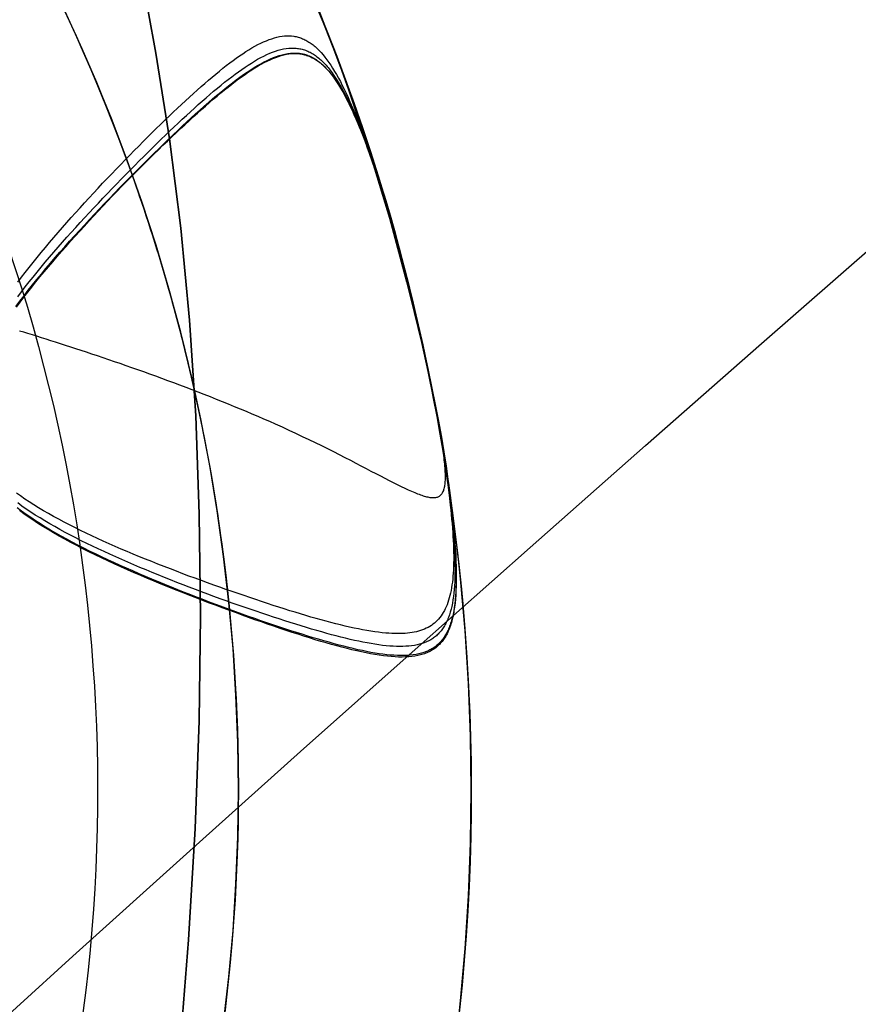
# Model space of a CAD drawing. Extents: x 5157 to 5867, y -156 to 1031.
# Tile 22 of 87: x 5477.6 to 5479.43, y 593.36 to 595.52. Entities that reach past the tile are written whole.
import ezdxf

# ---------------------------------------------------------------- set-up
doc = ezdxf.new("R2010")
doc.units = 0
doc.layers.add('1', color=7, linetype='CONTINUOUS')

msp = doc.modelspace()

# ---------------------------------------------------------------- linework, layer by layer
at = {"layer": '1', "color": 35}
for points in [[(5477.8786, 595.5361), (5477.8956, 595.4448), (5477.9257, 595.2568), (5477.9502, 595.062), (5477.9692, 594.8604), (5477.9827, 594.6518), (5477.9906, 594.4364), (5477.9931, 594.2141), (5477.99, 593.9849), (5477.9814, 593.7489), (5477.9673, 593.5059), (5477.9477, 593.2561), (5477.9226, 592.9995), (5477.892, 592.7359), (5477.8558, 592.4655), (5477.8142, 592.1882), (5477.767, 591.904)], [(5477.767, 591.904), (5477.8142, 592.1882), (5477.8558, 592.4655), (5477.892, 592.7359), (5477.9226, 592.9995), (5477.9477, 593.2561), (5477.9673, 593.5059), (5477.9814, 593.7489), (5477.99, 593.9849), (5477.9931, 594.2141), (5477.9906, 594.4364), (5477.9827, 594.6518), (5477.9692, 594.8604), (5477.9502, 595.062), (5477.9257, 595.2568), (5477.8956, 595.4448), (5477.8786, 595.5361)]]:
    msp.add_lwpolyline(points, dxfattribs=at)
for points in [[(5478.2085, 595.6382, 104.0162), (5478.2646, 595.504, 104.0162), (5478.291, 595.4358, 104.0165), (5478.3163, 595.3662, 104.0171), (5478.3637, 595.225, 104.0187), (5478.4063, 595.0834, 104.0198), (5478.4439, 594.9445, 104.0191), (5478.4607, 594.8771, 104.0177), (5478.4761, 594.8115, 104.0153), (5478.4901, 594.7481, 104.0119), (5478.5026, 594.6873, 104.0071), (5478.5082, 594.658, 104.0042), (5478.5135, 594.6295, 104.001), (5478.5184, 594.6019, 103.9973), (5478.5229, 594.5751, 103.9932), (5478.527, 594.5493, 103.9887), (5478.5307, 594.5245, 103.9837), (5478.534, 594.5007, 103.9782), (5478.5355, 594.4892, 103.9753), (5478.5369, 594.478, 103.9723), (5478.5393, 594.4563, 103.9658), (5478.5405, 594.4458, 103.9624), (5478.5415, 594.4356, 103.9588), (5478.5424, 594.4255, 103.9552), (5478.5433, 594.4157, 103.9515), (5478.5441, 594.4061, 103.9476), (5478.5447, 594.3967, 103.9436), (5478.5453, 594.3876, 103.9396), (5478.5458, 594.3786, 103.9354), (5478.5462, 594.3699, 103.9311), (5478.5465, 594.3614, 103.9268), (5478.5467, 594.3531, 103.9223), (5478.5468, 594.345, 103.9178), (5478.5468, 594.3372, 103.9131), (5478.5467, 594.3295, 103.9084), (5478.5465, 594.3221, 103.9036), (5478.5462, 594.3148, 103.8988), (5478.5458, 594.3078, 103.8938), (5478.5453, 594.3009, 103.8888), (5478.5447, 594.2943, 103.8837), (5478.544, 594.2878, 103.8785), (5478.5431, 594.2816, 103.8733), (5478.5422, 594.2755, 103.868), (5478.5411, 594.2697, 103.8627), (5478.54, 594.264, 103.8572), (5478.5387, 594.2585, 103.8518), (5478.5373, 594.2533, 103.8462), (5478.5358, 594.2482, 103.8407), (5478.5341, 594.2433, 103.8351), (5478.5324, 594.2385, 103.8294), (5478.5305, 594.234, 103.8237), (5478.5285, 594.2296, 103.8179), (5478.5264, 594.2255, 103.8121), (5478.5241, 594.2215, 103.8063), (5478.5217, 594.2176, 103.8005), (5478.5192, 594.214, 103.7946), (5478.5166, 594.2105, 103.7887), (5478.5138, 594.2072, 103.7827), (5478.5109, 594.2041, 103.7768), (5478.5079, 594.2012, 103.7708), (5478.5047, 594.1984, 103.7648), (5478.5014, 594.1958, 103.7588), (5478.498, 594.1933, 103.7528), (5478.4944, 594.191, 103.7468), (5478.4907, 594.1889, 103.7407), (5478.4869, 594.1869, 103.7347), (5478.4829, 594.1851, 103.7287), (5478.4787, 594.1834, 103.7226), (5478.4745, 594.182, 103.7166), (5478.47, 594.1806, 103.7106), (5478.4655, 594.1794, 103.7046), (5478.4607, 594.1784, 103.6986), (5478.4559, 594.1775, 103.6926), (5478.4509, 594.1767, 103.6866), (5478.4457, 594.1762, 103.6807), (5478.4404, 594.1757, 103.6748), (5478.4349, 594.1754, 103.6689), (5478.4292, 594.1752, 103.663), (5478.4235, 594.1752, 103.6571), (5478.4175, 594.1753, 103.6513), (5478.4114, 594.1756, 103.6456), (5478.4051, 594.176, 103.6398), (5478.3987, 594.1765, 103.6341), (5478.3908, 594.1773, 103.6274), (5478.3827, 594.1782, 103.6208), (5478.3743, 594.1794, 103.6143), (5478.3657, 594.1807, 103.6079), (5478.3568, 594.1821, 103.6017), (5478.3478, 594.1838, 103.5955), (5478.3385, 594.1856, 103.5896), (5478.329, 594.1875, 103.5837), (5478.3193, 594.1896, 103.5781), (5478.3094, 594.1919, 103.5725), (5478.2993, 594.1943, 103.5672), (5478.289, 594.1968, 103.562), (5478.2785, 594.1995, 103.5571), (5478.2679, 594.2023, 103.5523), (5478.257, 594.2052, 103.5477), (5478.246, 594.2083, 103.5433), (5478.2348, 594.2115, 103.5392), (5478.2234, 594.2148, 103.5352), (5478.2119, 594.2182, 103.5315), (5478.2002, 594.2218, 103.528), (5478.1883, 594.2254, 103.5248), (5478.1763, 594.2292, 103.5218), (5478.1642, 594.2331, 103.5191), (5478.1519, 594.2371, 103.5166), (5478.1394, 594.2411, 103.5144), (5478.1269, 594.2453, 103.5125), (5478.1142, 594.2495, 103.5109), (5478.1014, 594.2539, 103.5095), (5478.0885, 594.2583, 103.5085), (5478.0754, 594.2628, 103.5078), (5478.0623, 594.2674, 103.5074), (5478.049, 594.272, 103.5073), (5478.0357, 594.2767, 103.5075), (5478.0223, 594.2815, 103.5081), (5478.0088, 594.2864, 103.5091), (5477.9953, 594.2913, 103.5103), (5477.9817, 594.2962, 103.512), (5477.9681, 594.3012, 103.514), (5477.9545, 594.3063, 103.5163), (5477.9409, 594.3115, 103.5189), (5477.9273, 594.3166, 103.5219), (5477.9137, 594.3219, 103.5253), (5477.9001, 594.3272, 103.5289), (5477.8866, 594.3326, 103.533), (5477.8731, 594.338, 103.5373), (5477.8597, 594.3435, 103.542), (5477.8463, 594.349, 103.547), (5477.833, 594.3546, 103.5523), (5477.8198, 594.3602, 103.558), (5477.8067, 594.3659, 103.564), (5477.7937, 594.3716, 103.5703), (5477.7808, 594.3774, 103.577), (5477.768, 594.3832, 103.584), (5477.7554, 594.3891, 103.5913), (5477.743, 594.395, 103.5989), (5477.7307, 594.401, 103.6069), (5477.7186, 594.407, 103.6151), (5477.7066, 594.4131, 103.6237), (5477.6949, 594.4192, 103.6326), (5477.6833, 594.4253, 103.6418), (5477.672, 594.4315, 103.6514), (5477.6609, 594.4378, 103.6612), (5477.65, 594.444, 103.6714), (5477.6394, 594.4504, 103.6819), (5477.6291, 594.4567, 103.6926), (5477.619, 594.4631, 103.7037), (5477.6092, 594.4696, 103.715), (5477.5998, 594.4762, 103.7266), (5477.5906, 594.4827, 103.7384)], [(5477.5935, 594.9437, 104.418), (5477.6017, 594.9544, 104.4264), (5477.61, 594.9651, 104.4345), (5477.6185, 594.9759, 104.4423), (5477.6272, 594.9867, 104.4497), (5477.636, 594.9976, 104.4568), (5477.645, 595.0085, 104.4635), (5477.6541, 595.0194, 104.4698), (5477.6633, 595.0303, 104.4758), (5477.6726, 595.0412, 104.4814), (5477.682, 595.0522, 104.4867), (5477.6915, 595.0631, 104.4916), (5477.701, 595.074, 104.4961), (5477.7107, 595.0848, 104.5003), (5477.7203, 595.0957, 104.5041), (5477.7301, 595.1065, 104.5076), (5477.7399, 595.1173, 104.5108), (5477.7497, 595.128, 104.5136), (5477.7595, 595.1387, 104.5161), (5477.7694, 595.1493, 104.5182), (5477.7793, 595.1599, 104.5201), (5477.7892, 595.1704, 104.5216), (5477.7991, 595.1808, 104.5228), (5477.809, 595.1911, 104.5236), (5477.8189, 595.2014, 104.5242), (5477.8287, 595.2115, 104.5244), (5477.8385, 595.2216, 104.5244), (5477.8483, 595.2315, 104.524), (5477.8581, 595.2414, 104.5234), (5477.8678, 595.2511, 104.5224), (5477.8775, 595.2607, 104.5212), (5477.8871, 595.2701, 104.5196), (5477.8966, 595.2795, 104.5178), (5477.906, 595.2887, 104.5157), (5477.9154, 595.2977, 104.5133), (5477.9246, 595.3066, 104.5106), (5477.9338, 595.3153, 104.5077), (5477.9428, 595.3239, 104.5045), (5477.9518, 595.3323, 104.501), (5477.9606, 595.3405, 104.4973), (5477.9693, 595.3485, 104.4933), (5477.9779, 595.3563, 104.4892), (5477.9863, 595.3639, 104.4848), (5477.9947, 595.3713, 104.4802), (5478.0029, 595.3785, 104.4753), (5478.011, 595.3855, 104.4703), (5478.019, 595.3923, 104.4652), (5478.0268, 595.3989, 104.4598), (5478.0346, 595.4053, 104.4543), (5478.0422, 595.4114, 104.4486), (5478.0497, 595.4173, 104.4427), (5478.0571, 595.423, 104.4367), (5478.0644, 595.4284, 104.4306), (5478.0716, 595.4336, 104.4243), (5478.0787, 595.4386, 104.4179), (5478.0856, 595.4433, 104.4114), (5478.0925, 595.4478, 104.4048), (5478.0992, 595.452, 104.398), (5478.1058, 595.4559, 104.3912), (5478.1123, 595.4596, 104.3843), (5478.1187, 595.4631, 104.3773), (5478.125, 595.4662, 104.3702), (5478.1312, 595.4691, 104.3631), (5478.1373, 595.4717, 104.3559), (5478.1432, 595.4741, 104.3487), (5478.1491, 595.4761, 104.3414), (5478.1548, 595.4779, 104.3341), (5478.1605, 595.4794, 104.3268), (5478.166, 595.4806, 104.3194), (5478.1715, 595.4815, 104.3121), (5478.1768, 595.4821, 104.3047), (5478.182, 595.4824, 104.2974), (5478.1872, 595.4824, 104.29), (5478.1923, 595.4821, 104.2827), (5478.1973, 595.4815, 104.2754), (5478.1997, 595.4811, 104.2717), (5478.2022, 595.4806, 104.2681), (5478.2046, 595.48, 104.2645), (5478.207, 595.4794, 104.2609), (5478.2094, 595.4787, 104.2573), (5478.2118, 595.4779, 104.2537), (5478.2142, 595.477, 104.2501), (5478.2166, 595.4761, 104.2465), (5478.2189, 595.475, 104.2429), (5478.2212, 595.4739, 104.2394), (5478.2235, 595.4728, 104.2358), (5478.2258, 595.4715, 104.2323), (5478.2281, 595.4702, 104.2288), (5478.2304, 595.4688, 104.2253), (5478.2327, 595.4673, 104.2218), (5478.2349, 595.4657, 104.2183), (5478.2371, 595.4641, 104.2149), (5478.2394, 595.4624, 104.2114), (5478.2416, 595.4606, 104.208), (5478.2438, 595.4587, 104.2046), (5478.246, 595.4568, 104.2012), (5478.2482, 595.4547, 104.1978), (5478.2525, 595.4505, 104.1911), (5478.2568, 595.4459, 104.1845), (5478.2611, 595.4409, 104.178), (5478.2654, 595.4357, 104.1715), (5478.2696, 595.4301, 104.1651), (5478.2738, 595.4243, 104.1589), (5478.278, 595.4181, 104.1527), (5478.2822, 595.4116, 104.1466), (5478.2864, 595.4047, 104.1407), (5478.2906, 595.3975, 104.1348), (5478.2948, 595.3901, 104.1291), (5478.299, 595.3822, 104.1234), (5478.3031, 595.3741, 104.1179), (5478.3073, 595.3656, 104.1125), (5478.3115, 595.3568, 104.1073), (5478.3158, 595.3477, 104.1022), (5478.32, 595.3382, 104.0972), (5478.3285, 595.3186, 104.0877), (5478.3327, 595.3086, 104.0831), (5478.337, 595.2983, 104.0787), (5478.3412, 595.2878, 104.0744), (5478.3455, 595.2771, 104.0703), (5478.3498, 595.2661, 104.0663), (5478.3541, 595.2548, 104.0625), (5478.3584, 595.2433, 104.0588), (5478.3627, 595.2314, 104.0552), (5478.367, 595.2191, 104.0518), (5478.3714, 595.2065, 104.0486), (5478.3758, 595.1936, 104.0455), (5478.3803, 595.1802, 104.0425), (5478.3893, 595.1522, 104.0371), (5478.3984, 595.1223, 104.0323), (5478.4078, 595.0904, 104.028), (5478.4174, 595.0564, 104.0245), (5478.4272, 595.0201, 104.0215), (5478.4373, 594.9814, 104.0192), (5478.4477, 594.94, 104.0176), (5478.4694, 594.8487, 104.0162), (5478.4898, 594.7573, 104.0176), (5478.4986, 594.7156, 104.0193), (5478.5065, 594.6765, 104.0216), (5478.5136, 594.6397, 104.0246), (5478.5199, 594.6051, 104.0283), (5478.5254, 594.5725, 104.0325), (5478.5302, 594.5419, 104.0374), (5478.5343, 594.513, 104.043), (5478.5362, 594.4991, 104.0459), (5478.5379, 594.4856, 104.0491), (5478.5395, 594.4725, 104.0524), (5478.5409, 594.4597, 104.0558), (5478.5422, 594.4472, 104.0594), (5478.5434, 594.435, 104.0631), (5478.5445, 594.4231, 104.067), (5478.5454, 594.4114, 104.071), (5478.5463, 594.4, 104.0752), (5478.547, 594.3888, 104.0795), (5478.5477, 594.3778, 104.0839), (5478.5483, 594.367, 104.0885), (5478.5492, 594.3458, 104.0981), (5478.5495, 594.3355, 104.1031), (5478.5497, 594.3255, 104.1083), (5478.5498, 594.3158, 104.1135), (5478.5497, 594.3064, 104.1189), (5478.5495, 594.2973, 104.1245), (5478.5491, 594.2885, 104.1301), (5478.5486, 594.28, 104.1359), (5478.548, 594.2718, 104.1418), (5478.5472, 594.2638, 104.1478), (5478.5463, 594.2562, 104.1539), (5478.5452, 594.2488, 104.1601), (5478.544, 594.2417, 104.1664), (5478.5426, 594.2349, 104.1727), (5478.541, 594.2284, 104.1792), (5478.5393, 594.2222, 104.1858), (5478.5374, 594.2162, 104.1924), (5478.5353, 594.2105, 104.1991), (5478.5342, 594.2077, 104.2025), (5478.5331, 594.205, 104.2059), (5478.5319, 594.2024, 104.2093), (5478.5307, 594.1998, 104.2128), (5478.5294, 594.1973, 104.2162), (5478.5281, 594.1949, 104.2197), (5478.5268, 594.1925, 104.2232), (5478.5254, 594.1902, 104.2267), (5478.5239, 594.188, 104.2302), (5478.5225, 594.1858, 104.2337), (5478.5209, 594.1837, 104.2372), (5478.5193, 594.1817, 104.2408), (5478.5177, 594.1797, 104.2443), (5478.516, 594.1778, 104.2479), (5478.5143, 594.1759, 104.2515), (5478.5126, 594.1741, 104.2551), (5478.5107, 594.1724, 104.2587), (5478.5089, 594.1707, 104.2623), (5478.507, 594.1691, 104.2659), (5478.505, 594.1675, 104.2695), (5478.503, 594.166, 104.2732), (5478.5009, 594.1646, 104.2768), (5478.4967, 594.1619, 104.2841), (5478.4922, 594.1595, 104.2914), (5478.4875, 594.1573, 104.2988), (5478.4826, 594.1553, 104.3062), (5478.4776, 594.1535, 104.3135), (5478.4722, 594.152, 104.3209), (5478.4667, 594.1506, 104.3282), (5478.4609, 594.1495, 104.3356), (5478.4549, 594.1486, 104.3429), (5478.4487, 594.148, 104.3501), (5478.4423, 594.1475, 104.3573), (5478.4356, 594.1472, 104.3645), (5478.4288, 594.1471, 104.3716), (5478.4217, 594.1473, 104.3787), (5478.4144, 594.1476, 104.3857), (5478.4069, 594.1481, 104.3926), (5478.3991, 594.1488, 104.3994), (5478.3912, 594.1496, 104.4061), (5478.383, 594.1507, 104.4127), (5478.3747, 594.1519, 104.4192), (5478.3661, 594.1533, 104.4256), (5478.3573, 594.1548, 104.4318), (5478.3484, 594.1565, 104.4379), (5478.3392, 594.1584, 104.4439), (5478.3298, 594.1605, 104.4497), (5478.3202, 594.1626, 104.4554), (5478.3104, 594.165, 104.4609), (5478.3004, 594.1675, 104.4662), (5478.2902, 594.1701, 104.4714), (5478.2798, 594.1729, 104.4763), (5478.2692, 594.1758, 104.4811), (5478.2584, 594.1788, 104.4857), (5478.2474, 594.1819, 104.49), (5478.2362, 594.1852, 104.4942), (5478.2249, 594.1886, 104.4981), (5478.2133, 594.1922, 104.5017), (5478.2016, 594.1958, 104.5052), (5478.1896, 594.1995, 104.5083), (5478.1775, 594.2034, 104.5112), (5478.1653, 594.2073, 104.5138), (5478.1529, 594.2113, 104.5162), (5478.1403, 594.2155, 104.5182), (5478.1276, 594.2197, 104.52), (5478.1148, 594.224, 104.5214), (5478.1019, 594.2284, 104.5226), (5478.0889, 594.2329, 104.5235), (5478.0758, 594.2375, 104.5241), (5478.0626, 594.2421, 104.5244), (5478.0494, 594.2468, 104.5244), (5478.036, 594.2516, 104.5241), (5478.0226, 594.2565, 104.5235), (5478.0092, 594.2615, 104.5225), (5477.9957, 594.2665, 104.5213), (5477.9822, 594.2716, 104.5197), (5477.9687, 594.2767, 104.5178), (5477.9551, 594.282, 104.5156), (5477.9416, 594.2873, 104.513), (5477.928, 594.2926, 104.5101), (5477.9145, 594.298, 104.5069), (5477.901, 594.3035, 104.5033), (5477.8876, 594.309, 104.4994), (5477.8742, 594.3145, 104.4951), (5477.8608, 594.3201, 104.4905), (5477.8475, 594.3258, 104.4856), (5477.8343, 594.3315, 104.4803), (5477.8211, 594.3372, 104.4746), (5477.8081, 594.343, 104.4685), (5477.7951, 594.3488, 104.4621), (5477.7823, 594.3546, 104.4553), (5477.7696, 594.3605, 104.4482), (5477.7571, 594.3665, 104.4407), (5477.7448, 594.3724, 104.4329), (5477.7326, 594.3784, 104.4247), (5477.7206, 594.3845, 104.4162), (5477.7088, 594.3906, 104.4074), (5477.6972, 594.3967, 104.3982), (5477.6858, 594.4029, 104.3888), (5477.6746, 594.4092, 104.379), (5477.6636, 594.4154, 104.369), (5477.6529, 594.4218, 104.3587), (5477.6424, 594.4282, 104.3481), (5477.6321, 594.4346, 104.3373), (5477.6221, 594.4411, 104.3262), (5477.6124, 594.4476, 104.3149), (5477.6029, 594.4543, 104.3033), (5477.5937, 594.4609, 104.2915)], [(5477.5936, 594.912, 103.6217), (5477.6017, 594.9227, 103.6132), (5477.61, 594.9334, 103.605), (5477.6185, 594.9442, 103.5971), (5477.6271, 594.955, 103.5896), (5477.6359, 594.9658, 103.5823), (5477.6448, 594.9767, 103.5754), (5477.6539, 594.9875, 103.5689), (5477.6631, 594.9984, 103.5626), (5477.6724, 595.0092, 103.5567), (5477.6818, 595.0201, 103.5511), (5477.6913, 595.031, 103.5458), (5477.7009, 595.0418, 103.5409), (5477.7106, 595.0526, 103.5363), (5477.7204, 595.0634, 103.532), (5477.7302, 595.0742, 103.5281), (5477.7401, 595.0849, 103.5245), (5477.75, 595.0956, 103.5212), (5477.76, 595.1062, 103.5183), (5477.7699, 595.1168, 103.5157), (5477.7799, 595.1273, 103.5135), (5477.7899, 595.1378, 103.5116), (5477.8, 595.1482, 103.51), (5477.81, 595.1585, 103.5088), (5477.8199, 595.1687, 103.5079), (5477.8299, 595.1789, 103.5074), (5477.8398, 595.189, 103.5073), (5477.8496, 595.199, 103.5074), (5477.8594, 595.2088, 103.5079), (5477.8692, 595.2186, 103.5087), (5477.8788, 595.2282, 103.5098), (5477.8884, 595.2377, 103.5112), (5477.8979, 595.247, 103.5129), (5477.9074, 595.2563, 103.5149), (5477.9167, 595.2653, 103.5172), (5477.926, 595.2743, 103.5197), (5477.9352, 595.283, 103.5225), (5477.9443, 595.2917, 103.5255), (5477.9533, 595.3001, 103.5288), (5477.9623, 595.3084, 103.5324), (5477.9711, 595.3165, 103.5361), (5477.9798, 595.3244, 103.5401), (5477.9885, 595.3322, 103.5443), (5477.997, 595.3397, 103.5488), (5478.0055, 595.3471, 103.5534), (5478.0138, 595.3543, 103.5582), (5478.022, 595.3612, 103.5633), (5478.0301, 595.368, 103.5685), (5478.0381, 595.3745, 103.5738), (5478.046, 595.3808, 103.5794), (5478.0538, 595.3869, 103.5851), (5478.0614, 595.3928, 103.591), (5478.0689, 595.3984, 103.597), (5478.0763, 595.4038, 103.6031), (5478.0836, 595.409, 103.6094), (5478.0907, 595.4138, 103.6158), (5478.0977, 595.4185, 103.6224), (5478.1046, 595.4229, 103.629), (5478.1113, 595.427, 103.6358), (5478.1182, 595.431, 103.643), (5478.125, 595.4348, 103.6502), (5478.1316, 595.4382, 103.6576), (5478.1382, 595.4413, 103.665), (5478.1446, 595.4442, 103.6725), (5478.1508, 595.4467, 103.68), (5478.157, 595.4489, 103.6876), (5478.163, 595.4508, 103.6952), (5478.169, 595.4524, 103.7028), (5478.1748, 595.4537, 103.7105), (5478.1805, 595.4546, 103.7182), (5478.1861, 595.4553, 103.7259), (5478.1916, 595.4556, 103.7336), (5478.1944, 595.4556, 103.7375), (5478.1971, 595.4556, 103.7414), (5478.1997, 595.4555, 103.7452), (5478.2024, 595.4553, 103.7491), (5478.205, 595.455, 103.7529), (5478.2077, 595.4546, 103.7568), (5478.2103, 595.4541, 103.7606), (5478.2128, 595.4536, 103.7645), (5478.2154, 595.453, 103.7683), (5478.2179, 595.4523, 103.7721), (5478.2204, 595.4515, 103.7759), (5478.223, 595.4507, 103.7797), (5478.2254, 595.4497, 103.7835), (5478.2279, 595.4487, 103.7873), (5478.2304, 595.4476, 103.7911), (5478.2328, 595.4464, 103.7949), (5478.2352, 595.4451, 103.7986), (5478.2376, 595.4437, 103.8024), (5478.24, 595.4422, 103.8061), (5478.2424, 595.4407, 103.8098), (5478.2447, 595.4391, 103.8135), (5478.2471, 595.4374, 103.8172), (5478.2494, 595.4356, 103.8208), (5478.2518, 595.4337, 103.8244), (5478.2541, 595.4317, 103.8281), (5478.2564, 595.4297, 103.8317), (5478.2587, 595.4275, 103.8352), (5478.2609, 595.4253, 103.8388), (5478.2632, 595.423, 103.8423), (5478.2655, 595.4206, 103.8458), (5478.2677, 595.4181, 103.8493), (5478.27, 595.4155, 103.8528), (5478.2722, 595.4128, 103.8562), (5478.2744, 595.41, 103.8596), (5478.2766, 595.4072, 103.863), (5478.2789, 595.4042, 103.8663), (5478.2811, 595.4012, 103.8696), (5478.2833, 595.3981, 103.8729), (5478.2877, 595.3916, 103.8794), (5478.2921, 595.3847, 103.8857), (5478.2965, 595.3775, 103.892), (5478.3008, 595.37, 103.8981), (5478.3052, 595.3621, 103.904), (5478.3097, 595.3538, 103.9099), (5478.3141, 595.3451, 103.9156), (5478.3185, 595.3361, 103.9212), (5478.3229, 595.3268, 103.9266), (5478.3273, 595.317, 103.9319), (5478.3318, 595.3069, 103.9371), (5478.3363, 595.2964, 103.9421), (5478.3407, 595.2856, 103.947), (5478.3452, 595.2744, 103.9517), (5478.3497, 595.2628, 103.9563), (5478.3542, 595.2508, 103.9607), (5478.3588, 595.2384, 103.965), (5478.3634, 595.2257, 103.9691), (5478.3679, 595.2125, 103.973), (5478.3725, 595.199, 103.9768), (5478.3772, 595.1851, 103.9805), (5478.3818, 595.1708, 103.9839), (5478.3912, 595.141, 103.9904), (5478.4007, 595.1097, 103.9961), (5478.4104, 595.0767, 104.0012), (5478.4202, 595.0421, 104.0055), (5478.4301, 595.0059, 104.0092), (5478.44, 594.9683, 104.012), (5478.4498, 594.9296, 104.0141), (5478.4593, 594.8902, 104.0155), (5478.4686, 594.8502, 104.0161), (5478.4776, 594.8098, 104.016), (5478.4862, 594.7694, 104.0152), (5478.4945, 594.7291, 104.0136), (5478.5023, 594.6892, 104.0113), (5478.5097, 594.6499, 104.0083), (5478.5166, 594.6115, 104.0046), (5478.523, 594.5742, 104.0002), (5478.5288, 594.5382, 103.9951), (5478.534, 594.5038, 103.9893), (5478.5385, 594.4713, 103.9828), (5478.5405, 594.4557, 103.9793), (5478.5423, 594.4407, 103.9757), (5478.544, 594.4263, 103.9718), (5478.5454, 594.4125, 103.9678), (5478.5467, 594.3992, 103.9636), (5478.5479, 594.3862, 103.9593), (5478.5489, 594.3736, 103.9548), (5478.5498, 594.3613, 103.9501), (5478.5505, 594.3494, 103.9453), (5478.5512, 594.3379, 103.9403), (5478.5516, 594.3266, 103.9352), (5478.552, 594.3158, 103.93), (5478.5522, 594.3052, 103.9245), (5478.5522, 594.295, 103.919), (5478.5521, 594.2851, 103.9133), (5478.5518, 594.2756, 103.9075), (5478.5514, 594.2664, 103.9016), (5478.5508, 594.2575, 103.8955), (5478.5501, 594.2489, 103.8893), (5478.5492, 594.2407, 103.883), (5478.5481, 594.2327, 103.8766), (5478.5468, 594.2251, 103.8701), (5478.5454, 594.2178, 103.8635), (5478.5447, 594.2142, 103.8601), (5478.5438, 594.2108, 103.8568), (5478.543, 594.2074, 103.8534), (5478.5421, 594.2041, 103.85), (5478.5411, 594.2008, 103.8465), (5478.5401, 594.1977, 103.8431), (5478.5391, 594.1946, 103.8396), (5478.538, 594.1916, 103.8361), (5478.5368, 594.1887, 103.8325), (5478.5357, 594.1858, 103.829), (5478.5344, 594.183, 103.8254), (5478.5331, 594.1803, 103.8218), (5478.5318, 594.1776, 103.8182), (5478.5304, 594.1751, 103.8146), (5478.529, 594.1726, 103.8109), (5478.5276, 594.1701, 103.8073), (5478.526, 594.1678, 103.8036), (5478.5245, 594.1655, 103.7999), (5478.5228, 594.1633, 103.7962), (5478.5212, 594.1612, 103.7925), (5478.5195, 594.1591, 103.7887), (5478.5177, 594.1571, 103.7849), (5478.5159, 594.1552, 103.7812), (5478.514, 594.1533, 103.7774), (5478.5121, 594.1515, 103.7736), (5478.5101, 594.1498, 103.7698), (5478.5081, 594.1481, 103.7659), (5478.506, 594.1465, 103.7621), (5478.5038, 594.145, 103.7582), (5478.5016, 594.1435, 103.7544), (5478.4994, 594.1422, 103.7505), (5478.497, 594.1408, 103.7467), (5478.4947, 594.1396, 103.7428), (5478.4922, 594.1384, 103.7389), (5478.4897, 594.1372, 103.735), (5478.4872, 594.1362, 103.7311), (5478.4819, 594.1342, 103.7234), (5478.4764, 594.1325, 103.7156), (5478.4706, 594.1311, 103.7078), (5478.4647, 594.1299, 103.7001), (5478.4585, 594.1289, 103.6924), (5478.452, 594.1282, 103.6848), (5478.4453, 594.1277, 103.6771), (5478.4384, 594.1274, 103.6696), (5478.4313, 594.1273, 103.6621), (5478.4239, 594.1275, 103.6547), (5478.4163, 594.1279, 103.6473), (5478.4085, 594.1284, 103.6401), (5478.4004, 594.1292, 103.6329), (5478.3921, 594.1302, 103.6259), (5478.3836, 594.1314, 103.619), (5478.3748, 594.1328, 103.6122), (5478.3658, 594.1343, 103.6055), (5478.3565, 594.1361, 103.599), (5478.3471, 594.138, 103.5926), (5478.3374, 594.1401, 103.5864), (5478.3274, 594.1424, 103.5803), (5478.3173, 594.1448, 103.5745), (5478.3069, 594.1475, 103.5688), (5478.2963, 594.1502, 103.5633), (5478.2854, 594.1532, 103.558), (5478.2743, 594.1563, 103.5529), (5478.263, 594.1595, 103.548), (5478.2514, 594.1629, 103.5434), (5478.2396, 594.1664, 103.539), (5478.2276, 594.17, 103.5349), (5478.2154, 594.1738, 103.5311), (5478.203, 594.1777, 103.5276), (5478.1905, 594.1817, 103.5243), (5478.1777, 594.1858, 103.5213), (5478.1648, 594.1901, 103.5186), (5478.1517, 594.1944, 103.5162), (5478.1385, 594.1989, 103.5141), (5478.1251, 594.2034, 103.5123), (5478.1117, 594.2081, 103.5109), (5478.0981, 594.2129, 103.5097), (5478.0844, 594.2177, 103.5089), (5478.0706, 594.2227, 103.5084), (5478.0567, 594.2277, 103.5082), (5478.0428, 594.2329, 103.5083), (5478.0288, 594.2381, 103.5088), (5478.0147, 594.2434, 103.5097), (5478.0006, 594.2488, 103.5108), (5477.9864, 594.2542, 103.5124), (5477.9723, 594.2598, 103.5143), (5477.9581, 594.2654, 103.5166), (5477.9439, 594.271, 103.5192), (5477.9297, 594.2767, 103.5222), (5477.9155, 594.2825, 103.5256), (5477.9014, 594.2884, 103.5294), (5477.8872, 594.2943, 103.5336), (5477.8732, 594.3002, 103.5381), (5477.8591, 594.3062, 103.5431), (5477.8452, 594.3123, 103.5485), (5477.8313, 594.3183, 103.5543), (5477.8175, 594.3245, 103.5604), (5477.8039, 594.3306, 103.5671), (5477.7904, 594.3369, 103.5741), (5477.777, 594.3431, 103.5815), (5477.7639, 594.3494, 103.5893), (5477.7509, 594.3557, 103.5974), (5477.738, 594.3621, 103.6059), (5477.7254, 594.3686, 103.6148), (5477.713, 594.3751, 103.6241), (5477.7008, 594.3816, 103.6336), (5477.6888, 594.3882, 103.6435), (5477.677, 594.3949, 103.6538), (5477.6655, 594.4016, 103.6643), (5477.6542, 594.4083, 103.6752), (5477.6432, 594.4151, 103.6863), (5477.6325, 594.422, 103.6977), (5477.622, 594.4289, 103.7094), (5477.6119, 594.4359, 103.7214), (5477.602, 594.443, 103.7336), (5477.5925, 594.4501, 103.7461)], [(5477.5898, 594.8905, 104.4027), (5477.5985, 594.9023, 104.4123), (5477.6075, 594.9141, 104.4215), (5477.6167, 594.9259, 104.4304), (5477.6261, 594.9377, 104.4388), (5477.6357, 594.9496, 104.4469), (5477.6454, 594.9616, 104.4546), (5477.6553, 594.9735, 104.4619), (5477.6654, 594.9855, 104.4688), (5477.6756, 594.9974, 104.4752), (5477.686, 595.0093, 104.4813), (5477.6965, 595.0213, 104.487), (5477.7071, 595.0332, 104.4923), (5477.7178, 595.0451, 104.4972), (5477.7285, 595.0569, 104.5017), (5477.7394, 595.0687, 104.5059), (5477.7503, 595.0805, 104.5096), (5477.7612, 595.0922, 104.5129), (5477.7722, 595.1039, 104.5158), (5477.7832, 595.1154, 104.5183), (5477.7943, 595.1269, 104.5204), (5477.8053, 595.1383, 104.5221), (5477.8163, 595.1497, 104.5235), (5477.8273, 595.1609, 104.5244), (5477.8383, 595.172, 104.5249), (5477.8492, 595.183, 104.525), (5477.8601, 595.1939, 104.5247), (5477.8708, 595.2046, 104.524), (5477.8816, 595.2153, 104.5229), (5477.8922, 595.2257, 104.5214), (5477.9027, 595.236, 104.5196), (5477.9131, 595.2462, 104.5174), (5477.9233, 595.2561, 104.5149), (5477.9335, 595.2659, 104.512), (5477.9436, 595.2754, 104.5089), (5477.9535, 595.2848, 104.5054), (5477.9633, 595.294, 104.5016), (5477.973, 595.3029, 104.4975), (5477.9826, 595.3117, 104.4932), (5477.992, 595.3202, 104.4886), (5478.0014, 595.3285, 104.4837), (5478.0106, 595.3365, 104.4786), (5478.0196, 595.3443, 104.4732), (5478.0286, 595.3519, 104.4676), (5478.0374, 595.3592, 104.4618), (5478.0461, 595.3663, 104.4558), (5478.0546, 595.3731, 104.4496), (5478.063, 595.3796, 104.4432), (5478.0713, 595.3859, 104.4366), (5478.0794, 595.3918, 104.4299), (5478.0874, 595.3975, 104.423), (5478.0953, 595.4029, 104.4159), (5478.103, 595.408, 104.4087), (5478.1105, 595.4128, 104.4014), (5478.1179, 595.4173, 104.394), (5478.1252, 595.4214, 104.3864), (5478.1323, 595.4252, 104.3788), (5478.1393, 595.4287, 104.371), (5478.1461, 595.4319, 104.3632), (5478.1528, 595.4347, 104.3553), (5478.1593, 595.4372, 104.3474), (5478.1656, 595.4394, 104.3394), (5478.1719, 595.4411, 104.3314), (5478.178, 595.4426, 104.3234), (5478.181, 595.4432, 104.3194), (5478.184, 595.4437, 104.3154), (5478.1869, 595.4441, 104.3113), (5478.1899, 595.4444, 104.3073), (5478.1928, 595.4446, 104.3033), (5478.1956, 595.4448, 104.2993), (5478.1985, 595.4448, 104.2953), (5478.2013, 595.4448, 104.2912), (5478.2041, 595.4447, 104.2872), (5478.2069, 595.4445, 104.2832), (5478.2096, 595.4442, 104.2792), (5478.2123, 595.4438, 104.2752), (5478.215, 595.4433, 104.2712), (5478.2177, 595.4427, 104.2673), (5478.2204, 595.4421, 104.2633), (5478.223, 595.4413, 104.2593), (5478.2256, 595.4405, 104.2553), (5478.2282, 595.4395, 104.2514), (5478.2308, 595.4385, 104.2475), (5478.2334, 595.4374, 104.2435), (5478.2359, 595.4362, 104.2396), (5478.2384, 595.4349, 104.2357), (5478.2409, 595.4335, 104.2318), (5478.2434, 595.432, 104.228), (5478.2459, 595.4304, 104.2241), (5478.2483, 595.4287, 104.2203), (5478.2508, 595.427, 104.2165), (5478.2532, 595.4251, 104.2127), (5478.2556, 595.4231, 104.2089), (5478.258, 595.4211, 104.2051), (5478.2604, 595.419, 104.2014), (5478.2628, 595.4167, 104.1976), (5478.2651, 595.4144, 104.1939), (5478.2675, 595.412, 104.1903), (5478.2698, 595.4094, 104.1866), (5478.2722, 595.4068, 104.183), (5478.2745, 595.4041, 104.1794), (5478.2768, 595.4013, 104.1758), (5478.2791, 595.3984, 104.1722), (5478.2814, 595.3954, 104.1687), (5478.2837, 595.3923, 104.1652), (5478.286, 595.3891, 104.1617), (5478.2883, 595.3858, 104.1583), (5478.2906, 595.3824, 104.1549), (5478.2951, 595.3754, 104.1481), (5478.2997, 595.3679, 104.1415), (5478.3042, 595.3601, 104.1351), (5478.3087, 595.3518, 104.1288), (5478.3132, 595.3432, 104.1226), (5478.3177, 595.3342, 104.1166), (5478.3222, 595.3247, 104.1107), (5478.3267, 595.3151, 104.1052), (5478.3312, 595.305, 104.0997), (5478.3358, 595.2945, 104.0945), (5478.3403, 595.2837, 104.0894), (5478.345, 595.2724, 104.0844), (5478.3496, 595.2606, 104.0796), (5478.3543, 595.2485, 104.075), (5478.359, 595.236, 104.0705), (5478.3637, 595.223, 104.0662), (5478.3685, 595.2097, 104.0621), (5478.3733, 595.1959, 104.0581), (5478.3781, 595.1818, 104.0543), (5478.3878, 595.1523, 104.0472), (5478.3976, 595.1211, 104.0408), (5478.4075, 595.0884, 104.0351), (5478.4174, 595.0541, 104.0301), (5478.4273, 595.0182, 104.0259), (5478.4372, 594.9808, 104.0224), (5478.4472, 594.9418, 104.0197), (5478.4571, 594.9013, 104.0177), (5478.467, 594.8592, 104.0166), (5478.4769, 594.8156, 104.0162)], [(5477.5907, 594.8894, 103.6303), (5477.5988, 594.9003, 103.6211), (5477.6072, 594.9112, 103.6122), (5477.6157, 594.9222, 103.6036), (5477.6244, 594.9331, 103.5954), (5477.6333, 594.9442, 103.5875), (5477.6423, 594.9552, 103.58), (5477.6515, 594.9663, 103.5729), (5477.6609, 594.9774, 103.5661), (5477.6703, 594.9885, 103.5597), (5477.68, 594.9997, 103.5537), (5477.6897, 595.0108, 103.5481), (5477.6995, 595.022, 103.5429), (5477.7093, 595.0331, 103.538), (5477.7193, 595.0442, 103.5336), (5477.7293, 595.0553, 103.5295), (5477.7393, 595.0663, 103.5258), (5477.7494, 595.0773, 103.5224), (5477.7596, 595.0883, 103.5195), (5477.7697, 595.0992, 103.5168), (5477.7799, 595.1101, 103.5146), (5477.7901, 595.1209, 103.5127), (5477.8003, 595.1316, 103.5111), (5477.8106, 595.1422, 103.5098), (5477.8208, 595.1528, 103.5089), (5477.831, 595.1633, 103.5084), (5477.8411, 595.1736, 103.5081), (5477.8513, 595.1839, 103.5082), (5477.8614, 595.194, 103.5086), (5477.8715, 595.2041, 103.5093), (5477.8815, 595.214, 103.5103), (5477.8915, 595.2238, 103.5116), (5477.9014, 595.2334, 103.5132), (5477.9112, 595.243, 103.5151), (5477.9209, 595.2523, 103.5173), (5477.9306, 595.2615, 103.5198), (5477.9402, 595.2706, 103.5225), (5477.9497, 595.2794, 103.5256), (5477.959, 595.2881, 103.5289), (5477.9683, 595.2967, 103.5325), (5477.9774, 595.305, 103.5363), (5477.9864, 595.3131, 103.5404), (5477.9953, 595.3211, 103.5447), (5478.004, 595.3288, 103.5493), (5478.0126, 595.3363, 103.5541), (5478.0211, 595.3436, 103.5591), (5478.0294, 595.3507, 103.5643), (5478.0376, 595.3575, 103.5697), (5478.0457, 595.3641, 103.5753), (5478.0536, 595.3705, 103.5811), (5478.0614, 595.3766, 103.587), (5478.069, 595.3825, 103.5931), (5478.0766, 595.3881, 103.5993), (5478.084, 595.3935, 103.6057), (5478.0913, 595.3986, 103.6122), (5478.0985, 595.4035, 103.6188), (5478.1055, 595.4081, 103.6256), (5478.1124, 595.4125, 103.6324), (5478.1193, 595.4166, 103.6394), (5478.1259, 595.4204, 103.6465), (5478.1325, 595.4239, 103.6536), (5478.139, 595.4272, 103.6608), (5478.1453, 595.4302, 103.6681), (5478.1516, 595.4329, 103.6755), (5478.1577, 595.4353, 103.6829), (5478.1637, 595.4374, 103.6904), (5478.1696, 595.4392, 103.6979), (5478.1754, 595.4407, 103.7054), (5478.1811, 595.442, 103.7129), (5478.1867, 595.4429, 103.7205), (5478.1922, 595.4435, 103.7281), (5478.1976, 595.4438, 103.7357), (5478.2003, 595.4438, 103.7394), (5478.2029, 595.4438, 103.7432), (5478.2055, 595.4436, 103.747), (5478.2081, 595.4434, 103.7508), (5478.2107, 595.4431, 103.7545), (5478.2132, 595.4428, 103.7583), (5478.2157, 595.4423, 103.762), (5478.2182, 595.4418, 103.7658), (5478.2207, 595.4412, 103.7695), (5478.2232, 595.4405, 103.7732), (5478.2256, 595.4397, 103.7769), (5478.228, 595.4388, 103.7806), (5478.2305, 595.4379, 103.7843), (5478.2329, 595.4369, 103.7879), (5478.2352, 595.4358, 103.7916), (5478.2376, 595.4346, 103.7952), (5478.2399, 595.4334, 103.7988), (5478.2423, 595.432, 103.8025), (5478.2446, 595.4306, 103.806), (5478.2469, 595.4291, 103.8096), (5478.2492, 595.4276, 103.8132), (5478.2515, 595.4259, 103.8167), (5478.2538, 595.4242, 103.8203), (5478.256, 595.4223, 103.8238), (5478.2583, 595.4204, 103.8273), (5478.2605, 595.4184, 103.8307), (5478.2627, 595.4164, 103.8342), (5478.2649, 595.4142, 103.8376), (5478.2671, 595.412, 103.841), (5478.2693, 595.4096, 103.8444), (5478.2715, 595.4072, 103.8478), (5478.2737, 595.4048, 103.8512), (5478.278, 595.3995, 103.8578), (5478.2823, 595.394, 103.8644), (5478.2866, 595.3881, 103.8708), (5478.2909, 595.3818, 103.8772), (5478.2951, 595.3753, 103.8834), (5478.2994, 595.3684, 103.8896), (5478.3036, 595.3611, 103.8956), (5478.3078, 595.3535, 103.9015), (5478.312, 595.3456, 103.9073), (5478.3162, 595.3373, 103.913), (5478.3204, 595.3287, 103.9185), (5478.3246, 595.3197, 103.924), (5478.3288, 595.3104, 103.9293), (5478.333, 595.3007, 103.9344), (5478.3373, 595.2907, 103.9394), (5478.3416, 595.2803, 103.9443), (5478.3458, 595.2696, 103.949), (5478.3502, 595.2585, 103.9536), (5478.3545, 595.247, 103.958), (5478.358, 595.2376, 103.9614), (5478.3616, 595.2277, 103.9648), (5478.3689, 595.2067, 103.9713), (5478.3764, 595.1843, 103.9774), (5478.3841, 595.1606, 103.9833), (5478.3919, 595.1356, 103.9887), (5478.3997, 595.1096, 103.9938), (5478.4077, 595.0826, 103.9984), (5478.4156, 595.0548, 104.0026), (5478.4236, 595.0263, 104.0064), (5478.4315, 594.9973, 104.0096), (5478.4393, 594.9677, 104.0124), (5478.447, 594.9379, 104.0146), (5478.4546, 594.9079, 104.0162), (5478.462, 594.8778, 104.0173), (5478.4691, 594.8478, 104.0177), (5478.476, 594.8179, 104.0175)], [(5478.476, 594.8179, 104.0175), (5478.4828, 594.7878, 104.0167), (5478.4892, 594.7582, 104.0151), (5478.4953, 594.7292, 104.0128), (5478.5009, 594.7009, 104.0097), (5478.5041, 594.6841, 104.0074), (5478.5072, 594.6681, 104.0048), (5478.51, 594.6527, 104.0018), (5478.5127, 594.6381, 103.9984), (5478.5152, 594.6242, 103.9948), (5478.5163, 594.6175, 103.9928), (5478.5174, 594.611, 103.9908), (5478.5185, 594.6047, 103.9887), (5478.5195, 594.5985, 103.9865), (5478.5205, 594.5925, 103.9842), (5478.5214, 594.5866, 103.9819), (5478.5222, 594.5809, 103.9795), (5478.523, 594.5754, 103.977), (5478.5237, 594.57, 103.9744), (5478.5244, 594.5648, 103.9718), (5478.525, 594.5598, 103.9691), (5478.5256, 594.5549, 103.9663), (5478.5261, 594.5501, 103.9635), (5478.5266, 594.5456, 103.9606), (5478.527, 594.5411, 103.9576), (5478.5273, 594.5369, 103.9546), (5478.5276, 594.5327, 103.9515), (5478.5278, 594.5287, 103.9483), (5478.5279, 594.5249, 103.9451), (5478.528, 594.5212, 103.9418), (5478.5281, 594.5177, 103.9384), (5478.528, 594.5143, 103.935), (5478.5279, 594.5111, 103.9315), (5478.5278, 594.5079, 103.928), (5478.5276, 594.505, 103.9244), (5478.5273, 594.5021, 103.9208), (5478.5269, 594.4994, 103.9171), (5478.5265, 594.4969, 103.9133), (5478.526, 594.4945, 103.9095), (5478.5255, 594.4922, 103.9057), (5478.5249, 594.49, 103.9018), (5478.5242, 594.488, 103.8978), (5478.5234, 594.4861, 103.8938), (5478.5226, 594.4843, 103.8898), (5478.5217, 594.4826, 103.8857), (5478.5208, 594.4811, 103.8815), (5478.5197, 594.4797, 103.8773), (5478.5186, 594.4784, 103.8731), (5478.5174, 594.4772, 103.8688), (5478.5162, 594.4762, 103.8645), (5478.5149, 594.4753, 103.8602), (5478.5135, 594.4745, 103.8558), (5478.512, 594.4738, 103.8513), (5478.5105, 594.4732, 103.8468), (5478.5089, 594.4727, 103.8423), (5478.5072, 594.4723, 103.8378), (5478.5054, 594.4721, 103.8332), (5478.5036, 594.4719, 103.8286), (5478.5016, 594.4719, 103.8239), (5478.4996, 594.472, 103.8192), (5478.4976, 594.4722, 103.8145), (5478.4954, 594.4724, 103.8098), (5478.4932, 594.4728, 103.805), (5478.4908, 594.4733, 103.8002), (5478.4884, 594.4738, 103.7954), (5478.4859, 594.4745, 103.7905), (5478.4833, 594.4753, 103.7856), (5478.4806, 594.4761, 103.7808), (5478.4778, 594.477, 103.7759), (5478.4749, 594.4781, 103.771), (5478.4719, 594.4792, 103.7661), (5478.4688, 594.4804, 103.7612), (5478.4623, 594.483, 103.7513), (5478.4554, 594.4859, 103.7415), (5478.4482, 594.4892, 103.7316), (5478.4406, 594.4927, 103.7218), (5478.4326, 594.4965, 103.712), (5478.4242, 594.5006, 103.7023), (5478.4155, 594.505, 103.6926), (5478.4065, 594.5095, 103.6831), (5478.397, 594.5144, 103.6736), (5478.3873, 594.5194, 103.6642), (5478.3772, 594.5246, 103.655), (5478.3667, 594.5301, 103.6459), (5478.3559, 594.5357, 103.637), (5478.3448, 594.5415, 103.6283), (5478.3334, 594.5474, 103.6197), (5478.3216, 594.5535, 103.6113), (5478.3096, 594.5597, 103.6032), (5478.2972, 594.566, 103.5953), (5478.2845, 594.5725, 103.5877), (5478.2715, 594.579, 103.5803), (5478.2582, 594.5856, 103.5732), (5478.2446, 594.5923, 103.5664), (5478.2307, 594.5991, 103.5599), (5478.2165, 594.6059, 103.5537), (5478.202, 594.6127, 103.5479), (5478.1873, 594.6196, 103.5424), (5478.1723, 594.6264, 103.5373), (5478.157, 594.6333, 103.5326), (5478.1446, 594.6388, 103.5291), (5478.132, 594.6443, 103.5258), (5478.1193, 594.6498, 103.5229), (5478.1065, 594.6552, 103.5202), (5478.0936, 594.6606, 103.5178), (5478.0807, 594.6661, 103.5157), (5478.0676, 594.6714, 103.5138), (5478.0545, 594.6768, 103.5122), (5478.0414, 594.6821, 103.5109), (5478.0282, 594.6874, 103.5098), (5478.0149, 594.6927, 103.509), (5478.0016, 594.6979, 103.5085), (5477.9883, 594.7031, 103.5082), (5477.975, 594.7082, 103.5082), (5477.9617, 594.7133, 103.5085), (5477.9484, 594.7183, 103.509), (5477.9351, 594.7233, 103.5098), (5477.9218, 594.7282, 103.5108), (5477.9086, 594.7331, 103.5121), (5477.8954, 594.738, 103.5137), (5477.8823, 594.7427, 103.5155), (5477.8692, 594.7474, 103.5176), (5477.8562, 594.7521, 103.5199), (5477.8433, 594.7566, 103.5225), (5477.8305, 594.7611, 103.5254), (5477.8177, 594.7656, 103.5285), (5477.8051, 594.7699, 103.5318), (5477.7926, 594.7742, 103.5354), (5477.7803, 594.7784, 103.5393), (5477.7681, 594.7825, 103.5434), (5477.756, 594.7865, 103.5477), (5477.744, 594.7905, 103.5523), (5477.7323, 594.7943, 103.5572), (5477.7207, 594.7981, 103.5622), (5477.7094, 594.8018, 103.5675), (5477.6982, 594.8054, 103.573), (5477.6872, 594.809, 103.5786), (5477.6764, 594.8124, 103.5845), (5477.6658, 594.8158, 103.5905), (5477.6555, 594.8191, 103.5967), (5477.6453, 594.8223, 103.6031), (5477.6353, 594.8254, 103.6096), (5477.6256, 594.8284, 103.6162), (5477.616, 594.8313, 103.623), (5477.6067, 594.8341, 103.63), (5477.5976, 594.8368, 103.637)], [(5478.4769, 594.8156, 104.0162), (5478.49, 594.7553, 104.0171), (5478.4989, 594.7121, 104.0187), (5478.5071, 594.6706, 104.0211), (5478.5145, 594.6308, 104.0243), (5478.5213, 594.5927, 104.0283), (5478.5273, 594.5563, 104.0331), (5478.5327, 594.5215, 104.0386), (5478.5374, 594.4883, 104.0449), (5478.5395, 594.4723, 104.0483), (5478.5414, 594.4567, 104.0519), (5478.5432, 594.4415, 104.0557), (5478.5448, 594.4267, 104.0597), (5478.5462, 594.4123, 104.0638), (5478.5475, 594.3983, 104.0681), (5478.5487, 594.3847, 104.0726), (5478.5497, 594.3715, 104.0772), (5478.5505, 594.3586, 104.082), (5478.5512, 594.3461, 104.087), (5478.5517, 594.334, 104.0922), (5478.5521, 594.3223, 104.0975), (5478.5523, 594.311, 104.1029), (5478.5524, 594.3, 104.1085), (5478.5524, 594.2894, 104.1143), (5478.5522, 594.2791, 104.1202), (5478.5518, 594.2693, 104.1263), (5478.5513, 594.2598, 104.1326), (5478.5506, 594.2506, 104.139), (5478.5498, 594.2418, 104.1455), (5478.5487, 594.2333, 104.1522), (5478.5482, 594.2292, 104.1556), (5478.5475, 594.2252, 104.159), (5478.5469, 594.2213, 104.1624), (5478.5461, 594.2175, 104.1659), (5478.5454, 594.2137, 104.1694), (5478.5445, 594.21, 104.173), (5478.5437, 594.2064, 104.1765), (5478.5428, 594.2029, 104.1801), (5478.5418, 594.1995, 104.1837), (5478.5408, 594.1962, 104.1874), (5478.5397, 594.1929, 104.191), (5478.5386, 594.1897, 104.1947), (5478.5375, 594.1867, 104.1984), (5478.5363, 594.1836, 104.2022), (5478.535, 594.1807, 104.2059), (5478.5337, 594.1779, 104.2097), (5478.5323, 594.1751, 104.2135), (5478.5309, 594.1724, 104.2173), (5478.5294, 594.1698, 104.2211), (5478.5279, 594.1672, 104.225), (5478.5263, 594.1648, 104.2289), (5478.5247, 594.1624, 104.2327), (5478.523, 594.1601, 104.2366), (5478.5213, 594.1579, 104.2405), (5478.5195, 594.1557, 104.2445), (5478.5176, 594.1536, 104.2484), (5478.5157, 594.1516, 104.2524), (5478.5138, 594.1497, 104.2563), (5478.5117, 594.1478, 104.2603), (5478.5097, 594.146, 104.2642), (5478.5075, 594.1443, 104.2682), (5478.5053, 594.1427, 104.2722), (5478.5031, 594.1411, 104.2762), (5478.5008, 594.1396, 104.2802), (5478.4984, 594.1382, 104.2842), (5478.496, 594.1369, 104.2882), (5478.4935, 594.1356, 104.2923), (5478.4909, 594.1344, 104.2963), (5478.4883, 594.1332, 104.3003), (5478.4856, 594.1322, 104.3043), (5478.4829, 594.1312, 104.3083), (5478.4801, 594.1302, 104.3123), (5478.4773, 594.1294, 104.3164), (5478.4743, 594.1286, 104.3204), (5478.4713, 594.1278, 104.3244), (5478.4683, 594.1272, 104.3284), (5478.462, 594.126, 104.3364), (5478.4554, 594.1251, 104.3444), (5478.4486, 594.1245, 104.3523), (5478.4415, 594.1242, 104.3602), (5478.4342, 594.124, 104.368), (5478.4265, 594.1241, 104.3758), (5478.4186, 594.1245, 104.3835), (5478.4103, 594.1251, 104.3911), (5478.4018, 594.1259, 104.3985), (5478.3931, 594.1269, 104.4059), (5478.384, 594.1282, 104.4131), (5478.3747, 594.1296, 104.4202), (5478.3651, 594.1313, 104.4272), (5478.3553, 594.1332, 104.434), (5478.3452, 594.1352, 104.4406), (5478.3349, 594.1375, 104.4471), (5478.3244, 594.1399, 104.4534), (5478.3136, 594.1425, 104.4595), (5478.3025, 594.1454, 104.4654), (5478.2913, 594.1483, 104.471), (5478.2798, 594.1515, 104.4765), (5478.2681, 594.1548, 104.4817), (5478.2562, 594.1583, 104.4866), (5478.2441, 594.1619, 104.4914), (5478.2317, 594.1657, 104.4958), (5478.2192, 594.1696, 104.5), (5478.2065, 594.1737, 104.5039), (5478.1936, 594.1779, 104.5075), (5478.1805, 594.1822, 104.5108), (5478.1672, 594.1867, 104.5138), (5478.1538, 594.1913, 104.5164), (5478.1401, 594.196, 104.5187), (5478.1263, 594.2008, 104.5207), (5478.1124, 594.2057, 104.5224), (5478.0983, 594.2107, 104.5236), (5478.084, 594.2158, 104.5245), (5478.0696, 594.2211, 104.525), (5478.0551, 594.2264, 104.5251), (5478.0405, 594.2317, 104.5248), (5478.0258, 594.2372, 104.5241), (5478.011, 594.2427, 104.5229), (5477.9962, 594.2483, 104.5214), (5477.9813, 594.254, 104.5194), (5477.9664, 594.2598, 104.517), (5477.9515, 594.2656, 104.5142), (5477.9366, 594.2715, 104.511), (5477.9217, 594.2774, 104.5075), (5477.9069, 594.2835, 104.5035), (5477.8921, 594.2896, 104.4991), (5477.8773, 594.2958, 104.4943), (5477.8626, 594.302, 104.4891), (5477.848, 594.3083, 104.4835), (5477.8335, 594.3147, 104.4775), (5477.8191, 594.3211, 104.4712), (5477.8048, 594.3276, 104.4644), (5477.7907, 594.3341, 104.4573), (5477.7767, 594.3407, 104.4497), (5477.7629, 594.3474, 104.4418), (5477.7493, 594.3541, 104.4335), (5477.7358, 594.3609, 104.4247), (5477.7226, 594.3677, 104.4157), (5477.7096, 594.3746, 104.4062), (5477.6968, 594.3815, 104.3963), (5477.6843, 594.3885, 104.3861), (5477.6721, 594.3956, 104.3755), (5477.6601, 594.4026, 104.3645), (5477.6484, 594.4098, 104.3531), (5477.637, 594.4169, 104.3413), (5477.6267, 594.4237, 104.3301), (5477.6167, 594.4305, 104.3185), (5477.607, 594.4373, 104.3066), (5477.5977, 594.4442, 104.2945)]]:
    msp.add_polyline3d(points, dxfattribs=at)
at = {"layer": '1', "color": 39}
msp.add_polyline3d([(5477.4673, 593.2457, 39.8961), (5477.7144, 593.4698, 39.9665), (5477.9627, 593.6937, 40.0338), (5478.2121, 593.9174, 40.0981), (5478.4624, 594.1408, 40.1593), (5478.7138, 594.3639, 40.2174), (5478.9662, 594.5868, 40.2725), (5479.2196, 594.8094, 40.3245), (5479.4739, 595.0317, 40.3735)], dxfattribs=at)
at = {"layer": '1', "color": 35, "extrusion": (0, 0, -1)}
for centre, radius in [((-5474.0725, 593.834, -104.0162), 4.5125), ((-5474.0725, 593.834, -103.5073), 4.0035), ((-5474.0725, 593.834, -104.5252), 4.0035)]:
    msp.add_circle(centre, radius, dxfattribs=at)
for centre, radius, start, end in [((-5516.6223, 632.5079, -251.484), 65.4903, 38.737165, 218.737165), ((-5516.6223, 632.5079, -251.484), 64.4903, 38.737165, 218.737165), ((-5516.6223, 632.5079, -52.6073), 62.5, 38.737165, 218.737165), ((-5516.6223, 632.5079, -103.5073), 62.5, 38.737165, 218.737165), ((-5516.6223, 632.5079, -275), 65.4903, 38.737165, 218.737165), ((-5516.6223, 632.5079, -275), 65.4903, 218.737165, 38.737165), ((-5516.6223, 632.5079, -251.484), 65.4903, 218.737165, 38.737165), ((-5516.6223, 632.5079, -251.484), 64.4903, 218.737165, 38.737165), ((-5516.6223, 632.5079, -52.6073), 62.5, 218.737165, 38.737165), ((-5516.6223, 632.5079, -103.5073), 62.5, 218.737165, 38.737165), ((-5516.6223, 632.5079, -103.5073), 51.7937, 218.73717, 38.73717), ((-5516.6223, 632.5079, -101.5073), 50.5208, 218.73717, 38.73717), ((-5516.6223, 632.5079, -52.6073), 50.5208, 218.73717, 38.73717), ((-5516.6223, 632.5079, -132.0073), 34.7407, 218.73717, 38.73717), ((-5516.6223, 632.5079, -225), 62.5222, 277.195356, 340.278975), ((-5516.6223, 632.5079, -226), 62.5222, 277.195356, 340.278975), ((-5474.0725, 593.834, -104.4578), 4.5125, 38.7372, 218.7372), ((-5474.0725, 593.834, -106.7068), 3.6956, 38.7372, 218.7372), ((-5474.0725, 593.834, -103.5073), 4.0035, 99.581, 173.734), ((-5474.0725, 593.834, -104.0162), 4.5125, 128.7372, 167.404), ((-5474.0725, 593.834, -104.5252), 4.0035, 121.6243, 159.8484), ((-5474.0725, 593.834, -104.5252), 4.0035, 159.8484, 174.1031), ((-5474.0725, 593.834, -103.5073), 4.0035, 160.4123, 167.4098), ((-5474.0725, 593.834, -104.0162), 4.5125, 167.4354, 218.7372), ((-5474.0725, 593.834, -104.0162), 4.5125, 167.404, 167.4354), ((-5474.0725, 593.834, -103.5073), 4.0035, 167.4098, 198.5608), ((-5474.0725, 593.834, -104.0162), 3.4946, 168.3438, 197.8638), ((-5474.0725, 593.834, -104.5252), 4.0035, 174.3841, 218.7372)]:
    msp.add_arc(centre, radius, start, end, dxfattribs=at)
at = {"layer": '1', "color": 35}
for centre, radius, start, end in [((5516.6223, 632.5079, 275), 64.4903, 321.262835, 141.262835), ((5516.6223, 632.5079, 101.5073), 62.5, 321.262835, 141.262835), ((5516.6223, 632.5079, 47.8105), 62.5, 321.262835, 141.262835), ((5516.6223, 632.5079, 102.5073), 62.5, 321.262835, 141.262835), ((5516.6223, 632.5079, 275), 64.4903, 141.262835, 321.262835), ((5516.6223, 632.5079, 101.5073), 62.5, 141.262835, 321.262835), ((5516.6223, 632.5079, 47.8105), 62.5, 141.262835, 321.262835), ((5516.6223, 632.5079, 102.5073), 62.5, 141.262835, 321.262835), ((5516.6223, 632.5079, 106.7964), 51.7937, 141.26283, 321.26283), ((5516.6223, 632.5079, 77.0573), 50.5208, 141.26283, 321.26283), ((5516.6223, 632.5079, 34.2491), 47.4655, 141.26283, 321.26283), ((5516.6223, 632.5079, 3.8828), 45.7351, 141.26283, 321.26283), ((5516.6223, 632.5079, 4.8828), 44.7351, 141.26283, 321.26283), ((5516.6223, 632.5079, 112.0073), 49.872, 199.72103, 262.80464), ((5516.6223, 632.5079, 26.0073), 46.4907, 209.35671, 253.16896), ((5516.6223, 632.5079, 42.5073), 61.9935, 203.593595, 258.932075)]:
    msp.add_arc(centre, radius, start, end, dxfattribs=at)
at = {"layer": '1', "color": 39, "extrusion": (0, 0, -1)}
for centre, radius, start, end in [((-5516.4577, 631.9387, -24.5425), 78.0144, 275.680008, 35.680008), ((-5516.4577, 631.9387, -24.5425), 77.8291, 275.680008, 35.680008), ((-5516.4577, 631.9387, -16.9823), 77.8291, 275.680008, 35.680008), ((-5516.4577, 631.9387, -40.7363), 46.8201, 275.68001, 35.68001), ((-5516.4577, 631.9387, -18.2828), 46.8201, 275.68001, 35.68001)]:
    msp.add_arc(centre, radius, start, end, dxfattribs=at)
at = {"layer": '1', "color": 39}
for centre, radius, start, end in [((5516.4577, 631.9387, 16.9823), 78.0144, 144.319992, 264.319992), ((5516.4577, 631.9387, 20.7624), 78.0144, 144.319992, 264.319992), ((5516.4577, 631.9387, 3.0288), 47.2299, 144.31999, 264.31999), ((5516.4577, 631.9387, 40.737), 47.0505, 144.31999, 264.31999), ((5516.4577, 631.9387, 26.2828), 46.8201, 144.31999, 264.31999), ((5516.4577, 631.9387, 3.0309), 46.8201, 144.31999, 264.31999), ((5516.4577, 631.9387, 33.5095), 46.8201, 144.31999, 264.31999), ((5516.4577, 631.9387, 10.6568), 46.8201, 144.31999, 264.31999)]:
    msp.add_arc(centre, radius, start, end, dxfattribs=at)
at = {"layer": '1', "color": 39, "extrusion": (2.83448e-07, 2.34993e-06, -1)}
msp.add_arc((-5522.5149, 631.2362, -20.7532), 77.9945, 282.379123, 15.866251, dxfattribs=at)

doc.saveas('drawing.dxf')
